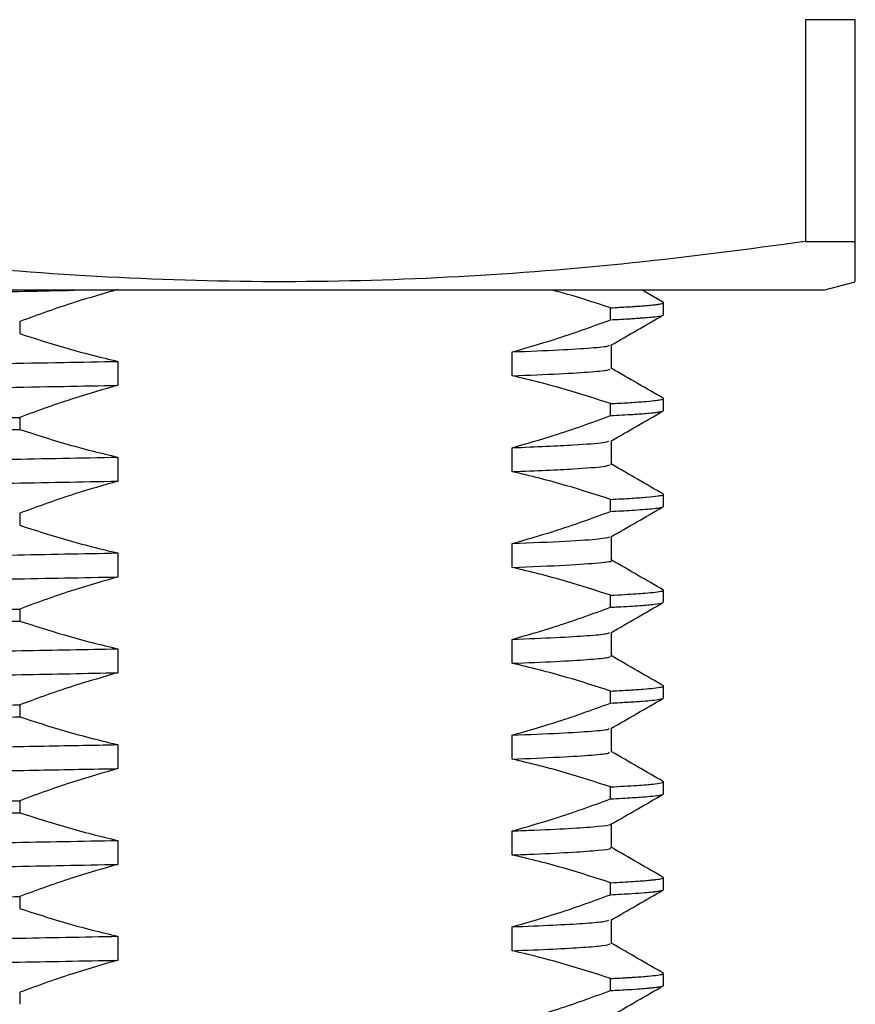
# Model space of a CAD drawing. Header units: millimetres. Extents: x 15 to 415, y 5 to 292.
# Tile 12 of 34: x 78 to 91, y 114 to 130. Entities that reach past the tile are written whole.
import ezdxf

# ---------------------------------------------------------------- set-up
doc = ezdxf.new("R2010")
doc.units = ezdxf.units.MM

msp = doc.modelspace()

# ---------------------------------------------------------------- linework, layer by layer
at = {"color": 7, "linetype": 'Continuous', "lineweight": 25}
for p, q in [((90.67358, 129.87291), (89.89501, 129.87291)), ((89.89501, 129.87291), (89.89501, 126.40022)), ((90.67358, 126.40022), (90.67358, 129.87291)), ((89.89501, 126.40022), (90.67358, 126.40022)), ((90.17358, 125.63657), (55.17358, 125.63657)), ((87.67346, 125.44325), (87.33883, 125.63657)), ((90.17358, 125.63657), (90.67358, 125.77054)), ((86.84283, 125.1752), (86.84283, 125.36271)), ((87.67358, 125.25469), (87.67358, 125.44226)), ((77.59621, 125.14683), (77.59621, 124.95934)), ((86.85891, 124.40659), (86.85891, 124.78159)), ((85.30596, 124.29777), (85.30596, 124.67277)), ((79.13308, 124.52441), (79.13308, 124.14941)), ((87.67358, 123.75494), (87.67358, 123.9424)), ((86.84283, 123.67535), (86.84283, 123.86284)), ((77.59621, 123.64678), (77.59621, 123.45928)), ((85.30596, 122.79777), (85.30596, 123.17277)), ((86.85891, 122.90659), (86.85891, 123.28159)), ((79.13308, 123.02441), (79.13308, 122.64941)), ((87.67358, 122.25494), (87.67358, 122.44244)), ((86.84283, 122.17519), (86.84283, 122.36269)), ((77.59621, 122.14681), (77.59621, 121.95931)), ((86.85891, 121.40659), (86.85891, 121.78159)), ((85.30596, 121.29777), (85.30596, 121.67277)), ((79.13308, 121.52441), (79.13308, 121.14941)), ((86.84283, 120.67525), (86.84283, 120.86275)), ((87.67358, 120.7548), (87.67358, 120.94231)), ((77.59621, 120.64677), (77.59621, 120.45927)), ((86.85891, 119.90659), (86.85891, 120.28159)), ((85.30596, 119.79777), (85.30596, 120.17277)), ((79.13308, 120.02441), (79.13308, 119.64941)), ((86.84283, 119.1752), (86.84283, 119.3627)), ((87.67358, 119.25493), (87.67358, 119.44244)), ((77.59621, 119.14677), (77.59621, 118.95927)), ((86.85891, 118.40659), (86.85891, 118.78159)), ((85.30596, 118.29777), (85.30596, 118.67277)), ((79.13308, 118.52441), (79.13308, 118.14941)), ((87.67358, 117.75493), (87.67358, 117.94244)), ((86.84283, 117.67537), (86.84283, 117.86287)), ((77.59621, 117.6468), (77.59621, 117.4593)), ((85.30596, 116.79777), (85.30596, 117.17277)), ((86.85891, 116.90659), (86.85891, 117.28159)), ((79.13308, 117.02441), (79.13308, 116.64941)), ((87.67358, 116.25478), (87.67358, 116.44243)), ((86.84283, 116.1752), (86.84283, 116.3626)), ((77.59621, 116.14679), (77.59621, 115.95931)), ((86.85891, 115.40659), (86.85891, 115.78159)), ((85.30596, 115.29777), (85.30596, 115.67277)), ((79.13308, 115.52441), (79.13308, 115.14941)), ((86.84283, 114.67519), (86.84283, 114.8629)), ((87.67358, 114.75479), (87.67358, 114.94244)), ((77.59621, 114.64697), (77.59621, 114.45932))]:
    msp.add_line(p, q, dxfattribs=at)
for points, knots in [([(89.89501, 126.40022), (88.99245, 126.28007), (87.18705, 126.03972), (84.46689, 125.82725), (81.72664, 125.74362), (78.97106, 125.82171), (76.20532, 126.0343), (74.36978, 126.27826), (73.45215, 126.40022)], [0, 0, 0, 0, 0.16528675, 0.33062315, 0.49586756, 0.66386443, 0.83195843, 1, 1, 1, 1]), ([(90.67358, 125.77239), (90.67358, 125.78675), (90.67358, 125.81583), (90.67358, 126.03623), (90.67358, 126.2789), (90.67358, 126.40022)], [0, 0, 0, 0, 0.32773737, 0.66392111, 1, 1, 1, 1]), ([(58.51905, 125.16231), (58.51088, 125.16587), (58.4765, 125.18085), (58.73675, 125.20832), (59.30789, 125.24523), (60.21096, 125.2824), (61.38381, 125.31884), (62.80072, 125.35286), (64.43726, 125.38766), (66.15258, 125.42191), (67.87044, 125.45418), (69.52359, 125.48371), (71.20581, 125.51247), (72.89582, 125.53956), (74.54581, 125.56652), (76.14268, 125.59412), (77.4449, 125.61741), (78.19143, 125.63161), (78.45251, 125.63657)], [0, 0, 0, 0, 0.023443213, 0.098753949, 0.175155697, 0.25178512, 0.327763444, 0.402291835, 0.477245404, 0.553475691, 0.614829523, 0.676003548, 0.736553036, 0.796083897, 0.855903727, 0.912399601, 0.969363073, 1, 1, 1, 1]), ([(79.13308, 125.64941), (78.90858, 125.58466), (78.5387, 125.47799), (78.02704, 125.30565), (77.73984, 125.19976), (77.59621, 125.14681)], [0, 0, 0, 0, 0.43563797, 0.71777004, 1, 1, 1, 1]), ([(86.84283, 125.36287), (86.61405, 125.43772), (86.3144, 125.53575), (86.01233, 125.61729), (85.94089, 125.63657)], [0, 0, 0, 0, 0.76350649, 1, 1, 1, 1]), ([(86.84283, 125.36271), (86.89138, 125.3652), (86.98847, 125.37017), (87.10577, 125.37698), (87.20211, 125.38307), (87.2921, 125.38918), (87.38649, 125.39628), (87.48192, 125.40469), (87.56597, 125.4139), (87.63062, 125.42391), (87.66942, 125.43346), (87.66942, 125.43965), (87.66941, 125.44226)], [0, 0, 0, 0, 0.09076975, 0.18153955, 0.24775844, 0.31243148, 0.40740043, 0.51347938, 0.63066797, 0.7589658, 0.89837242, 1, 1, 1, 1]), ([(85.30596, 124.67277), (85.52507, 124.7359), (85.89228, 124.84169), (86.404, 125.01364), (86.69654, 125.12145), (86.84283, 125.17537)], [0, 0, 0, 0, 0.42517395, 0.71253511, 1, 1, 1, 1]), ([(86.84283, 125.1752), (86.89916, 125.17809), (87.0118, 125.18387), (87.14249, 125.19163), (87.2417, 125.19818), (87.31991, 125.2037), (87.41483, 125.21103), (87.52705, 125.22131), (87.62664, 125.23502), (87.67961, 125.24642), (87.66795, 125.25325), (87.66547, 125.25469)], [0, 0, 0, 0, 0.10576631, 0.21153269, 0.28356134, 0.34374545, 0.41721903, 0.55984057, 0.73540253, 0.94389958, 1, 1, 1, 1]), ([(86.85013, 124.77688), (86.98556, 124.85509), (87.2564, 125.01152), (87.52725, 125.16793), (87.66268, 125.24614)], [0, 0, 0, 0, 0.49999184, 1, 1, 1, 1]), ([(77.59621, 124.95931), (77.8293, 124.88419), (78.20619, 124.76275), (78.71933, 124.62255), (78.99892, 124.55623), (79.13308, 124.52441)], [0, 0, 0, 0, 0.45747454, 0.73967805, 1, 1, 1, 1]), ([(85.30596, 124.67277), (85.56425, 124.6833), (86.08002, 124.70434), (86.55946, 124.73559), (86.8132, 124.75984), (86.82171, 124.77315), (86.82403, 124.77677)], [0, 0, 0, 0, 0.29838105, 0.59582343, 0.8899055, 1, 1, 1, 1]), ([(58.5118, 124.03154), (58.5029, 124.03696), (58.47909, 124.05145), (58.68267, 124.07832), (59.1634, 124.11261), (60.00312, 124.14984), (61.12363, 124.1865), (62.49296, 124.22114), (64.0862, 124.2553), (65.88524, 124.29181), (67.85402, 124.329), (69.92621, 124.36587), (72.03896, 124.40116), (74.16061, 124.43485), (76.26019, 124.47103), (77.92112, 124.50118), (78.8503, 124.51899), (79.13308, 124.52441)], [0, 0, 0, 0, 0.03455797, 0.09244391, 0.16582236, 0.23959282, 0.31290792, 0.38495106, 0.45675031, 0.52992593, 0.60368211, 0.67717248, 0.74956864, 0.821127, 0.8940589, 0.96775794, 1, 1, 1, 1]), ([(85.30596, 124.29777), (85.56406, 124.3083), (86.07945, 124.32934), (86.56173, 124.3606), (86.82366, 124.38645), (86.82944, 124.40131), (86.83145, 124.4065)], [0, 0, 0, 0, 0.284822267, 0.568748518, 0.84946715, 1, 1, 1, 1]), ([(87.67346, 123.94325), (87.53813, 124.02143), (87.26747, 124.1778), (86.99679, 124.33417), (86.86146, 124.41235)], [0, 0, 0, 0, 0.50000401, 1, 1, 1, 1]), ([(86.84283, 123.86287), (86.61391, 123.93669), (86.24472, 124.05573), (85.73167, 124.1966), (85.44788, 124.26404), (85.30596, 124.29777)], [0, 0, 0, 0, 0.44930995, 0.72459557, 1, 1, 1, 1]), ([(58.50913, 123.66235), (58.50441, 123.66584), (58.48744, 123.67842), (58.68582, 123.70333), (59.16247, 123.73761), (60.00337, 123.77484), (61.12357, 123.8115), (62.49297, 123.84614), (64.08619, 123.8803), (65.88525, 123.91681), (67.85402, 123.954), (69.92621, 123.99087), (72.03896, 124.02616), (74.16061, 124.05985), (76.2602, 124.09603), (77.92112, 124.12618), (78.8503, 124.14399), (79.13308, 124.14941)], [0, 0, 0, 0, 0.022543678, 0.081149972, 0.15544157, 0.230130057, 0.30435752, 0.377297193, 0.449989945, 0.52407618, 0.598750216, 0.673155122, 0.746452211, 0.818901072, 0.89274056, 0.967356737, 1, 1, 1, 1]), ([(79.13308, 124.14941), (78.90858, 124.08466), (78.5387, 123.97799), (78.02704, 123.80565), (77.73984, 123.69976), (77.59621, 123.64681)], [0, 0, 0, 0, 0.43563797, 0.71777004, 1, 1, 1, 1]), ([(86.84283, 123.86284), (86.9368, 123.86774), (87.1423, 123.87846), (87.36541, 123.89395), (87.52408, 123.90862), (87.62627, 123.92275), (87.6744, 123.93378), (87.66943, 123.94067), (87.66818, 123.9424)], [0, 0, 0, 0, 0.18039619, 0.3945349, 0.5743023, 0.72847683, 0.93173765, 1, 1, 1, 1]), ([(57.68481, 123.19333), (57.68836, 123.19836), (57.69934, 123.21394), (57.95672, 123.24121), (58.46457, 123.27148), (59.09789, 123.2981), (59.74169, 123.32032), (60.32392, 123.3377), (60.7838, 123.34991), (61.11139, 123.35813), (61.50904, 123.36757), (61.97038, 123.37789), (62.4479, 123.38808), (62.85529, 123.39645), (63.14541, 123.40227), (63.48662, 123.40907), (63.98128, 123.41895), (64.74301, 123.43367), (65.70495, 123.45164), (66.96051, 123.47424), (68.39134, 123.499), (69.85248, 123.52316), (71.15329, 123.54402), (72.37795, 123.56293), (73.6325, 123.58185), (74.78834, 123.60013), (75.84596, 123.61727), (76.7382, 123.63211), (77.32112, 123.64207), (77.59621, 123.64678)], [0, 0, 0, 0, 0.03461963, 0.10714215, 0.1814282, 0.23047957, 0.27953095, 0.3255115, 0.34223421, 0.36068142, 0.38085308, 0.40649123, 0.43168258, 0.45081891, 0.46389956, 0.47150269, 0.49690528, 0.5290748, 0.56800993, 0.61370906, 0.67518203, 0.72743187, 0.77150826, 0.81330586, 0.85640915, 0.90341938, 0.9354447, 0.96953454, 1, 1, 1, 1]), ([(85.30596, 123.17277), (85.52507, 123.2359), (85.89228, 123.34169), (86.404, 123.51364), (86.69654, 123.62145), (86.84283, 123.67537)], [0, 0, 0, 0, 0.42517395, 0.71253511, 1, 1, 1, 1]), ([(86.84283, 123.67535), (86.96492, 123.68182), (87.19354, 123.69393), (87.40519, 123.70983), (87.53444, 123.72259), (87.61472, 123.73366), (87.66546, 123.74426), (87.66886, 123.75151), (87.67046, 123.75494)], [0, 0, 0, 0, 0.238065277, 0.445767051, 0.591089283, 0.716674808, 0.866120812, 1, 1, 1, 1]), ([(86.85013, 123.27688), (86.98556, 123.35509), (87.2564, 123.51152), (87.52725, 123.66793), (87.66268, 123.74614)], [0, 0, 0, 0, 0.49999184, 1, 1, 1, 1]), ([(57.67695, 123.00486), (57.68363, 123.01054), (57.69837, 123.02306), (57.8316, 123.03982), (58.00706, 123.05486), (58.19592, 123.06776), (58.4675, 123.08302), (58.82437, 123.09938), (59.22773, 123.11502), (59.57814, 123.1271), (59.85738, 123.13602), (60.0603, 123.1422), (60.21664, 123.1468), (60.31566, 123.14963), (60.36189, 123.15093), (60.37272, 123.15123), (60.37275, 123.15123), (60.37277, 123.15124), (60.37279, 123.15124), (60.37301, 123.15124), (60.37365, 123.15126), (60.37509, 123.1513), (60.37799, 123.15138), (60.38377, 123.15154), (60.39535, 123.15186), (60.41849, 123.1525), (60.46478, 123.15378), (60.60892, 123.15771), (60.94678, 123.16659), (61.43201, 123.17838), (62.01319, 123.1913), (62.53998, 123.20246), (63.03657, 123.2126), (63.4479, 123.22081), (63.83142, 123.22844), (64.28978, 123.23742), (64.88971, 123.24892), (65.65502, 123.26319), (66.56515, 123.27966), (67.54116, 123.29682), (68.58064, 123.31459), (69.60185, 123.33153), (70.6052, 123.34775), (71.53564, 123.36246), (72.43285, 123.37624), (73.35025, 123.39007), (74.31645, 123.40516), (75.35255, 123.42171), (76.27139, 123.43681), (77.02765, 123.44954), (77.41255, 123.45614), (77.59621, 123.45928)], [0, 0, 0, 0, 0.039086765, 0.086162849, 0.111497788, 0.138026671, 0.170235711, 0.209975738, 0.243659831, 0.271286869, 0.288032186, 0.301369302, 0.311298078, 0.317818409, 0.319800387, 0.319803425, 0.319804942, 0.319805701, 0.31980665, 0.31980902, 0.319846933, 0.319922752, 0.320074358, 0.320377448, 0.32098313, 0.322192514, 0.324603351, 0.3293933, 0.34812934, 0.383567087, 0.408688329, 0.437172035, 0.460201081, 0.477774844, 0.492581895, 0.510641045, 0.536691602, 0.567519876, 0.603125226, 0.643028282, 0.677922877, 0.71774037, 0.753339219, 0.78471885, 0.815920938, 0.847585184, 0.880989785, 0.917591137, 0.957388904, 0.979666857, 1, 1, 1, 1]), ([(77.59621, 123.45931), (77.8293, 123.38419), (78.20619, 123.26275), (78.71933, 123.12255), (78.99892, 123.05623), (79.13308, 123.02441)], [0, 0, 0, 0, 0.45747454, 0.73967805, 1, 1, 1, 1]), ([(85.30596, 123.17277), (85.49057, 123.18013), (85.8597, 123.19484), (86.36707, 123.22186), (86.74777, 123.24963), (86.79675, 123.26896), (86.81637, 123.2767)], [0, 0, 0, 0, 0.20872178, 0.41734735, 0.76658737, 1, 1, 1, 1]), ([(58.49963, 122.53153), (58.49479, 122.53245), (58.42895, 122.54488), (58.59541, 122.56847), (59.02647, 122.60507), (59.75712, 122.6398), (60.65668, 122.67179), (61.65418, 122.70052), (62.79987, 122.72758), (64.08655, 122.75524), (65.62901, 122.78669), (67.44095, 122.8214), (69.49779, 122.8584), (71.60517, 122.89419), (73.64208, 122.92639), (75.57826, 122.95916), (77.40861, 122.99162), (78.55757, 123.01347), (79.13308, 123.02441)], [0, 0, 0, 0, 0.00569824, 0.07752224, 0.15071238, 0.22446628, 0.28332657, 0.34157768, 0.39884839, 0.45643463, 0.51491387, 0.58861444, 0.66222262, 0.73490175, 0.80638574, 0.8703118, 0.93503896, 1, 1, 1, 1]), ([(85.30596, 122.79777), (85.4905, 122.80513), (85.85949, 122.81984), (86.36811, 122.84687), (86.76435, 122.87627), (86.81386, 122.89716), (86.83593, 122.90648)], [0, 0, 0, 0, 0.19924468, 0.39839752, 0.73178004, 1, 1, 1, 1]), ([(87.67346, 122.44325), (87.53813, 122.52143), (87.26747, 122.6778), (86.99679, 122.83417), (86.86146, 122.91235)], [0, 0, 0, 0, 0.50000401, 1, 1, 1, 1]), ([(86.84283, 122.36287), (86.61391, 122.43669), (86.24472, 122.55573), (85.73167, 122.6966), (85.44788, 122.76404), (85.30596, 122.79777)], [0, 0, 0, 0, 0.44930995, 0.72459557, 1, 1, 1, 1]), ([(58.49854, 122.1624), (58.52168, 122.17272), (58.57075, 122.19461), (59.03717, 122.23005), (59.75488, 122.2648), (60.65722, 122.29678), (61.65404, 122.32552), (62.79991, 122.35258), (64.08654, 122.38024), (65.62901, 122.41169), (67.44095, 122.4464), (69.49779, 122.4834), (71.60517, 122.51919), (73.64208, 122.55139), (75.57826, 122.58416), (77.40861, 122.61662), (78.55757, 122.63847), (79.13308, 122.64941)], [0, 0, 0, 0, 0.066104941, 0.140200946, 0.214867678, 0.274456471, 0.333428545, 0.391408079, 0.449707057, 0.50891008, 0.583522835, 0.658042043, 0.731620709, 0.803989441, 0.868706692, 0.934234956, 1, 1, 1, 1]), ([(79.13308, 122.64941), (78.90858, 122.58466), (78.5387, 122.47799), (78.02704, 122.30565), (77.73984, 122.19976), (77.59621, 122.14681)], [0, 0, 0, 0, 0.43563797, 0.71777004, 1, 1, 1, 1]), ([(86.84283, 122.36269), (86.96042, 122.36894), (87.18171, 122.38071), (87.42579, 122.39895), (87.57054, 122.41393), (87.64164, 122.42654), (87.67038, 122.43512), (87.67108, 122.44026), (87.67137, 122.44244)], [0, 0, 0, 0, 0.228704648, 0.430405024, 0.66797586, 0.798675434, 0.914780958, 1, 1, 1, 1]), ([(86.84283, 122.17519), (86.95755, 122.18125), (87.151, 122.19147), (87.35249, 122.20591), (87.50068, 122.21878), (87.60741, 122.232), (87.66696, 122.24428), (87.66871, 122.25186), (87.66943, 122.25494)], [0, 0, 0, 0, 0.22243896, 0.37511795, 0.52607156, 0.7043763, 0.87945297, 1, 1, 1, 1]), ([(86.85013, 121.77688), (86.98556, 121.85509), (87.2564, 122.01152), (87.52725, 122.16793), (87.66268, 122.24614)], [0, 0, 0, 0, 0.49999184, 1, 1, 1, 1]), ([(85.30596, 121.67277), (85.52507, 121.7359), (85.89228, 121.84169), (86.404, 122.01364), (86.69654, 122.12145), (86.84283, 122.17537)], [0, 0, 0, 0, 0.42517395, 0.71253511, 1, 1, 1, 1]), ([(77.59621, 121.95931), (77.8293, 121.88419), (78.20619, 121.76275), (78.71933, 121.62255), (78.99892, 121.55623), (79.13308, 121.52441)], [0, 0, 0, 0, 0.45747454, 0.73967805, 1, 1, 1, 1]), ([(85.30596, 121.67277), (85.60222, 121.68511), (86.19315, 121.70974), (86.6997, 121.74492), (86.79157, 121.7667), (86.83429, 121.77682)], [0, 0, 0, 0, 0.34975453, 0.69763923, 1, 1, 1, 1]), ([(58.50092, 121.03161), (58.5062, 121.04146), (58.51638, 121.06046), (58.82985, 121.09015), (59.31921, 121.11972), (60.01234, 121.14954), (60.88644, 121.1789), (62.00617, 121.20965), (63.40896, 121.24094), (65.12596, 121.27676), (67.03274, 121.31377), (69.07128, 121.35089), (71.17205, 121.38708), (73.2938, 121.42078), (75.40473, 121.45605), (77.37772, 121.49102), (78.58067, 121.5139), (79.13308, 121.52441)], [0, 0, 0, 0, 0.06273747, 0.12105006, 0.17993938, 0.23897652, 0.29772609, 0.35576525, 0.42724901, 0.49994485, 0.57355903, 0.64725448, 0.72018858, 0.79174598, 0.86412589, 0.93760546, 1, 1, 1, 1]), ([(85.30596, 121.29777), (85.60578, 121.31011), (86.20381, 121.33475), (86.67782, 121.37128), (86.89381, 121.39471), (86.85639, 121.40635), (86.85559, 121.4066)], [0, 0, 0, 0, 0.33396016, 0.66613493, 0.99285558, 1, 1, 1, 1]), ([(87.67346, 120.94325), (87.53813, 121.02143), (87.26747, 121.1778), (86.99679, 121.33417), (86.86146, 121.41235)], [0, 0, 0, 0, 0.500004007, 1, 1, 1, 1]), ([(86.84283, 120.86287), (86.61391, 120.93669), (86.24472, 121.05573), (85.73167, 121.1966), (85.44788, 121.26404), (85.30596, 121.29777)], [0, 0, 0, 0, 0.44930995, 0.72459557, 1, 1, 1, 1]), ([(58.51457, 120.66244), (58.52023, 120.67037), (58.53244, 120.68746), (58.83138, 120.71516), (59.3188, 120.74472), (60.01245, 120.77454), (60.88641, 120.8039), (62.00618, 120.83465), (63.40895, 120.86594), (65.12597, 120.90176), (67.03274, 120.93877), (69.07128, 120.97589), (71.17205, 121.01208), (73.2938, 121.04578), (75.40473, 121.08105), (77.37772, 121.11602), (78.58067, 121.1389), (79.13308, 121.14941)], [0, 0, 0, 0, 0.05108371, 0.11012135, 0.16974289, 0.22951409, 0.28899414, 0.34775495, 0.42012754, 0.49372726, 0.56825676, 0.64286852, 0.71670947, 0.7891566, 0.86243647, 0.93682969, 1, 1, 1, 1]), ([(79.13308, 121.14941), (78.90858, 121.08466), (78.5387, 120.97799), (78.02704, 120.80565), (77.73984, 120.69976), (77.59621, 120.64681)], [0, 0, 0, 0, 0.43563797, 0.71777004, 1, 1, 1, 1]), ([(86.84283, 120.86275), (86.91826, 120.86666), (87.06659, 120.87433), (87.2425, 120.88552), (87.41126, 120.89802), (87.55669, 120.91221), (87.65843, 120.92761), (87.66442, 120.93766), (87.6672, 120.94231)], [0, 0, 0, 0, 0.143155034, 0.281516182, 0.408187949, 0.605584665, 0.817370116, 1, 1, 1, 1]), ([(86.84283, 120.67525), (86.88019, 120.67715), (87.05849, 120.6862), (87.31389, 120.70216), (87.55184, 120.72333), (87.66703, 120.74068), (87.66448, 120.75137), (87.66366, 120.7548)], [0, 0, 0, 0, 0.0695775, 0.33211626, 0.58057762, 0.86550516, 1, 1, 1, 1]), ([(86.85013, 120.27688), (86.98556, 120.35509), (87.2564, 120.51152), (87.52725, 120.66793), (87.66268, 120.74614)], [0, 0, 0, 0, 0.499991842, 1, 1, 1, 1]), ([(57.67773, 120.19326), (57.68477, 120.19864), (57.70056, 120.21073), (57.82975, 120.22708), (58.00329, 120.24209), (58.18512, 120.25455), (58.44032, 120.26905), (58.76961, 120.28455), (59.15724, 120.29996), (59.57541, 120.31467), (59.98932, 120.32773), (60.33894, 120.33785), (60.62314, 120.3456), (60.89249, 120.35263), (61.2238, 120.36081), (61.59261, 120.36947), (62.01977, 120.37891), (62.5101, 120.38926), (63.02472, 120.39984), (63.48887, 120.40914), (63.90748, 120.41742), (64.34768, 120.42603), (64.92067, 120.43701), (65.67643, 120.45111), (66.60401, 120.46787), (67.60915, 120.4855), (68.79626, 120.50575), (70.05859, 120.52651), (71.38538, 120.54764), (72.51176, 120.56492), (73.52229, 120.58022), (74.50483, 120.59563), (75.56386, 120.61263), (76.60808, 120.62989), (77.28453, 120.64144), (77.59621, 120.64677)], [0, 0, 0, 0, 0.03712421, 0.083352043, 0.108880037, 0.136013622, 0.164752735, 0.202785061, 0.236025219, 0.26445278, 0.298066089, 0.320850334, 0.330320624, 0.349314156, 0.367664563, 0.38537184, 0.408167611, 0.432998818, 0.457014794, 0.480215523, 0.4955781, 0.511889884, 0.536682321, 0.567167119, 0.603343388, 0.645210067, 0.680922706, 0.734259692, 0.7811087, 0.821467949, 0.85276802, 0.887411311, 0.925160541, 0.965516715, 1, 1, 1, 1]), ([(85.30596, 120.17277), (85.52507, 120.2359), (85.89228, 120.34169), (86.404, 120.51364), (86.69654, 120.62145), (86.84283, 120.67537)], [0, 0, 0, 0, 0.42517395, 0.71253511, 1, 1, 1, 1]), ([(57.68101, 120.00482), (57.68373, 120.00975), (57.68852, 120.01845), (57.76813, 120.0316), (57.88085, 120.04441), (58.05314, 120.05845), (58.30496, 120.07439), (58.68092, 120.09344), (59.17586, 120.11348), (59.7189, 120.13192), (60.17495, 120.14571), (60.54397, 120.15602), (60.8657, 120.16444), (61.18886, 120.17247), (61.52173, 120.18032), (61.85743, 120.18786), (62.20236, 120.19524), (62.56277, 120.20281), (62.94301, 120.21064), (63.36149, 120.21911), (63.76062, 120.22702), (64.16658, 120.23499), (64.58748, 120.24315), (65.1206, 120.25327), (65.77283, 120.26536), (66.7053, 120.28219), (67.81805, 120.30166), (69.04453, 120.32237), (70.13619, 120.34022), (71.23324, 120.35771), (72.35528, 120.37509), (73.58588, 120.39364), (74.72855, 120.41167), (75.79849, 120.42899), (76.71495, 120.44421), (77.31138, 120.4544), (77.59621, 120.45927)], [0, 0, 0, 0, 0.03397162, 0.05994618, 0.08826788, 0.11893659, 0.15195215, 0.19186072, 0.24152762, 0.28127698, 0.31110522, 0.3310097, 0.34873546, 0.36709593, 0.38483572, 0.40195482, 0.41882594, 0.4362276, 0.45396965, 0.47205208, 0.49312707, 0.50665275, 0.52436243, 0.54625582, 0.57233259, 0.60259231, 0.6550229, 0.69755698, 0.7365422, 0.77197811, 0.81369936, 0.85443682, 0.90108809, 0.93411287, 0.96853466, 1, 1, 1, 1]), ([(77.59621, 120.45931), (77.8293, 120.38419), (78.20619, 120.26275), (78.71933, 120.12255), (78.99892, 120.05623), (79.13308, 120.02441)], [0, 0, 0, 0, 0.45747454, 0.73967805, 1, 1, 1, 1]), ([(85.30596, 120.17277), (85.5439, 120.18242), (86.02638, 120.20199), (86.5031, 120.23128), (86.78396, 120.25648), (86.81496, 120.27122), (86.82659, 120.27676)], [0, 0, 0, 0, 0.273409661, 0.554403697, 0.832696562, 1, 1, 1, 1]), ([(58.52231, 119.53156), (58.51302, 119.53909), (58.48965, 119.55803), (58.81386, 119.58999), (59.40858, 119.62455), (60.21022, 119.65678), (61.12539, 119.68596), (62.19671, 119.71401), (63.41212, 119.74084), (64.88033, 119.77173), (66.63016, 119.80615), (68.64728, 119.84335), (70.74016, 119.87983), (72.69141, 119.91129), (74.46814, 119.94022), (76.06793, 119.96777), (77.64267, 119.99601), (78.63593, 120.01494), (79.13308, 120.02441)], [0, 0, 0, 0, 0.047970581, 0.120688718, 0.19430878, 0.253312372, 0.311923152, 0.369724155, 0.426874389, 0.484942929, 0.558432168, 0.63217608, 0.705328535, 0.777099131, 0.83191767, 0.887579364, 0.943730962, 1, 1, 1, 1]), ([(85.30596, 119.79777), (85.54378, 119.80742), (86.026, 119.82699), (86.50465, 119.85628), (86.79715, 119.88311), (86.82851, 119.89941), (86.84217, 119.90651)], [0, 0, 0, 0, 0.26100006, 0.52924013, 0.79490162, 1, 1, 1, 1]), ([(86.84283, 119.36287), (86.61391, 119.43669), (86.24472, 119.55573), (85.73167, 119.6966), (85.44788, 119.76404), (85.30596, 119.79777)], [0, 0, 0, 0, 0.44930995, 0.72459557, 1, 1, 1, 1]), ([(87.67346, 119.44325), (87.53813, 119.52143), (87.26747, 119.6778), (86.99679, 119.83417), (86.86146, 119.91235)], [0, 0, 0, 0, 0.50000401, 1, 1, 1, 1]), ([(58.52427, 119.16238), (58.5188, 119.16799), (58.50218, 119.18502), (58.81664, 119.215), (59.408, 119.24955), (60.21037, 119.28178), (61.12535, 119.31096), (62.19672, 119.33901), (63.41211, 119.36584), (64.88033, 119.39673), (66.63016, 119.43115), (68.64728, 119.46835), (70.74016, 119.50483), (72.69142, 119.53629), (74.46814, 119.56522), (76.06793, 119.59277), (77.64267, 119.62101), (78.63593, 119.63994), (79.13308, 119.64941)], [0, 0, 0, 0, 0.03612095, 0.10974419, 0.18428058, 0.24401857, 0.30335887, 0.3618793, 0.41974087, 0.47853218, 0.55293612, 0.6275979, 0.70166086, 0.77432477, 0.82982561, 0.88618011, 0.9430306, 1, 1, 1, 1]), ([(79.13308, 119.64941), (78.90858, 119.58466), (78.5387, 119.47799), (78.02704, 119.30565), (77.73984, 119.19976), (77.59621, 119.14681)], [0, 0, 0, 0, 0.43563797, 0.71777004, 1, 1, 1, 1]), ([(86.84283, 119.3627), (86.93258, 119.36737), (87.13136, 119.37772), (87.3531, 119.39312), (87.53584, 119.40956), (87.64088, 119.42559), (87.68525, 119.43686), (87.67324, 119.44236), (87.67307, 119.44244)], [0, 0, 0, 0, 0.17187266, 0.38065388, 0.56225825, 0.7849658, 0.9969793, 1, 1, 1, 1]), ([(85.30596, 118.67277), (85.52507, 118.7359), (85.89228, 118.84169), (86.404, 119.01364), (86.69654, 119.12145), (86.84283, 119.17537)], [0, 0, 0, 0, 0.42517395, 0.71253511, 1, 1, 1, 1]), ([(86.84283, 119.1752), (86.94017, 119.18029), (87.13486, 119.19046), (87.34515, 119.20509), (87.50928, 119.21961), (87.61224, 119.23281), (87.66621, 119.24478), (87.67035, 119.25183), (87.67218, 119.25493)], [0, 0, 0, 0, 0.18713071, 0.374261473, 0.535606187, 0.725471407, 0.879033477, 1, 1, 1, 1]), ([(86.85013, 118.77688), (86.98556, 118.85509), (87.2564, 119.01152), (87.52725, 119.16793), (87.66268, 119.24614)], [0, 0, 0, 0, 0.499991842, 1, 1, 1, 1]), ([(57.70648, 118.69342), (57.70325, 118.70039), (57.69929, 118.7089), (57.76821, 118.71882), (57.80405, 118.72339), (57.84614, 118.72795), (57.88395, 118.73157), (57.91106, 118.73393), (57.92696, 118.73536), (57.95221, 118.73755), (57.99935, 118.74144), (58.07932, 118.74741), (58.19709, 118.75522), (58.37335, 118.76547), (58.63026, 118.77835), (58.98979, 118.79372), (59.38514, 118.8083), (59.77277, 118.82107), (60.11286, 118.83139), (60.46265, 118.84127), (60.9644, 118.85454), (61.62737, 118.87052), (62.50738, 118.88926), (63.27503, 118.90496), (63.93485, 118.918), (64.45013, 118.92798), (65.00777, 118.93855), (65.65787, 118.95064), (66.398, 118.9641), (67.18845, 118.97806), (67.9613, 118.99141), (68.66261, 119.0033), (69.27405, 119.01352), (69.70724, 119.02069), (69.98938, 119.02531), (70.23292, 119.02927), (70.54777, 119.03432), (70.94858, 119.0407), (71.6663, 119.05199), (72.65472, 119.06704), (73.96566, 119.08705), (75.1034, 119.10518), (76.08889, 119.12129), (76.85957, 119.13417), (77.35646, 119.14267), (77.59621, 119.14677)], [0, 0, 0, 0, 0.04676025, 0.05714036, 0.06752046, 0.07790056, 0.08828065, 0.09218122, 0.0942229, 0.09755875, 0.10651052, 0.1194255, 0.1363035, 0.15714429, 0.18581352, 0.21965719, 0.25669622, 0.28002333, 0.30254889, 0.32427287, 0.34519526, 0.3908851, 0.43192198, 0.47591879, 0.49668853, 0.51860394, 0.54166498, 0.56587162, 0.59713146, 0.62857872, 0.6561808, 0.68352207, 0.70562902, 0.72250111, 0.73011157, 0.73583719, 0.74851659, 0.76364342, 0.77836043, 0.82441853, 0.8675906, 0.9162838, 0.94493481, 0.97343167, 1, 1, 1, 1]), ([(57.69368, 118.50501), (57.68696, 118.50686), (57.65833, 118.51477), (57.74311, 118.52847), (57.84375, 118.54074), (57.91683, 118.54695), (57.92432, 118.54762), (57.93799, 118.54882), (57.98227, 118.5526), (58.06581, 118.55902), (58.20572, 118.56832), (58.40053, 118.57946), (58.67771, 118.59303), (59.0446, 118.60836), (59.44037, 118.6227), (59.81994, 118.63504), (60.29447, 118.6493), (60.94623, 118.6668), (61.79334, 118.6867), (62.53035, 118.70217), (63.14802, 118.71485), (63.66693, 118.72524), (64.24017, 118.73645), (64.87013, 118.74848), (65.60475, 118.76218), (66.4428, 118.77743), (67.33144, 118.79307), (68.1578, 118.80727), (68.93961, 118.82046), (69.61546, 118.83169), (70.17579, 118.84086), (70.5961, 118.8476), (70.97663, 118.85364), (71.36434, 118.85973), (71.74292, 118.86562), (72.11209, 118.87131), (72.61912, 118.87904), (73.28356, 118.88906), (74.21049, 118.90348), (75.28582, 118.9206), (76.45507, 118.9398), (77.22561, 118.95294), (77.59621, 118.95927)], [0, 0, 0, 0, 0.01236447, 0.05273701, 0.09310947, 0.09510785, 0.09568981, 0.09745995, 0.10295164, 0.12018974, 0.13901892, 0.16303522, 0.19223808, 0.22662676, 0.26211632, 0.28472225, 0.30668163, 0.35539155, 0.40058413, 0.44138409, 0.46292745, 0.48603144, 0.51069602, 0.53692114, 0.56470673, 0.59960772, 0.63512894, 0.66570024, 0.69132093, 0.72046632, 0.73847171, 0.75112071, 0.76510727, 0.77874325, 0.79202866, 0.80496349, 0.81754775, 0.84527797, 0.87469851, 0.91503948, 0.95913665, 1, 1, 1, 1]), ([(77.59621, 118.95931), (77.8293, 118.88419), (78.20619, 118.76275), (78.71933, 118.62255), (78.99892, 118.55623), (79.13308, 118.52441)], [0, 0, 0, 0, 0.45747454, 0.73967805, 1, 1, 1, 1]), ([(85.30596, 118.67277), (85.56729, 118.68342), (86.0891, 118.70471), (86.56628, 118.73632), (86.8242, 118.76041), (86.81941, 118.7735), (86.81821, 118.77679)], [0, 0, 0, 0, 0.30191202, 0.60283358, 0.90025882, 1, 1, 1, 1]), ([(58.51709, 118.03151), (58.50583, 118.03675), (58.47501, 118.05107), (58.65997, 118.07531), (59.04066, 118.10454), (59.63501, 118.13432), (60.41811, 118.16397), (61.4511, 118.19537), (62.76716, 118.22713), (64.39922, 118.26187), (66.23359, 118.29857), (68.22647, 118.33578), (70.30974, 118.37249), (72.42618, 118.40726), (74.54626, 118.4413), (76.37604, 118.47319), (77.91027, 118.50105), (78.72538, 118.51662), (79.13308, 118.52441)], [0, 0, 0, 0, 0.03329115, 0.0911495, 0.14979522, 0.20880991, 0.26775913, 0.3262113, 0.3979566, 0.47004678, 0.54338276, 0.61714612, 0.69048953, 0.76259407, 0.83432766, 0.90745312, 0.95370948, 1, 1, 1, 1]), ([(85.30596, 118.29777), (85.56706, 118.30842), (86.08842, 118.32971), (86.56898, 118.36133), (86.83393, 118.38702), (86.82425, 118.40167), (86.82105, 118.40652)], [0, 0, 0, 0, 0.28819136, 0.57543727, 0.85934576, 1, 1, 1, 1]), ([(87.67346, 117.94325), (87.53813, 118.02143), (87.26747, 118.1778), (86.99679, 118.33417), (86.86146, 118.41235)], [0, 0, 0, 0, 0.50000401, 1, 1, 1, 1]), ([(86.84283, 117.86287), (86.61391, 117.93669), (86.24472, 118.05573), (85.73167, 118.1966), (85.44788, 118.26404), (85.30596, 118.29777)], [0, 0, 0, 0, 0.44930995, 0.72459557, 1, 1, 1, 1]), ([(58.51168, 117.66233), (58.50562, 117.66563), (58.48289, 117.67804), (58.66269, 117.70032), (59.03992, 117.72954), (59.6352, 117.75932), (60.41806, 117.78897), (61.45112, 117.82037), (62.76715, 117.85213), (64.39922, 117.88687), (66.23359, 117.92357), (68.22647, 117.96078), (70.30974, 117.99749), (72.42618, 118.03226), (74.54626, 118.0663), (76.37604, 118.09819), (77.91027, 118.12605), (78.72538, 118.14162), (79.13308, 118.14941)], [0, 0, 0, 0, 0.02125984, 0.07983827, 0.13921387, 0.19896305, 0.25864593, 0.31782557, 0.39046379, 0.46345118, 0.53769988, 0.61238127, 0.68663749, 0.75963942, 0.83226578, 0.90630133, 0.95313337, 1, 1, 1, 1]), ([(79.13308, 118.14941), (78.90858, 118.08466), (78.5387, 117.97799), (78.02704, 117.80565), (77.73984, 117.69976), (77.59621, 117.64681)], [0, 0, 0, 0, 0.43563797, 0.71777004, 1, 1, 1, 1]), ([(86.84283, 117.86287), (86.99044, 117.87083), (87.26807, 117.88579), (87.51157, 117.90649), (87.6274, 117.92297), (87.6731, 117.9345), (87.66784, 117.94033), (87.66593, 117.94244)], [0, 0, 0, 0, 0.29276914, 0.55067843, 0.77371911, 0.91799335, 1, 1, 1, 1]), ([(57.67772, 117.19327), (57.67657, 117.19385), (57.66139, 117.20151), (57.73946, 117.21603), (57.93412, 117.23778), (58.26229, 117.2598), (58.7184, 117.28246), (59.2759, 117.30452), (59.84085, 117.32358), (60.3886, 117.33948), (60.91185, 117.35326), (61.48067, 117.36699), (62.05806, 117.37992), (62.5785, 117.39088), (63.0025, 117.39929), (63.34694, 117.40623), (63.71677, 117.41364), (64.19279, 117.42302), (64.78236, 117.43438), (65.49334, 117.44771), (66.3334, 117.46301), (67.22393, 117.47877), (68.0772, 117.49352), (68.82059, 117.50608), (69.47234, 117.5169), (70.05527, 117.52642), (70.59052, 117.53502), (71.10039, 117.5431), (71.60749, 117.55103), (72.11378, 117.55885), (72.52487, 117.5651), (72.83726, 117.56981), (73.28438, 117.57662), (73.83508, 117.58514), (74.49727, 117.59557), (75.04837, 117.60437), (75.62362, 117.61369), (76.22137, 117.62352), (76.8846, 117.6346), (77.34172, 117.64244), (77.59621, 117.6468)], [0, 0, 0, 0, 0.004008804, 0.052889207, 0.099251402, 0.148256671, 0.197262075, 0.246267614, 0.290049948, 0.318040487, 0.351045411, 0.382158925, 0.410771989, 0.439384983, 0.457563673, 0.469794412, 0.486185, 0.506735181, 0.531444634, 0.560312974, 0.59333975, 0.630524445, 0.662099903, 0.688447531, 0.711947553, 0.732599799, 0.750933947, 0.768951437, 0.786637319, 0.804487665, 0.822290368, 0.829890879, 0.837355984, 0.869342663, 0.887879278, 0.907393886, 0.92788647, 0.949357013, 0.971805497, 1, 1, 1, 1]), ([(85.30596, 117.17277), (85.52507, 117.2359), (85.89228, 117.34169), (86.404, 117.51364), (86.69654, 117.62145), (86.84283, 117.67537)], [0, 0, 0, 0, 0.42517395, 0.71253511, 1, 1, 1, 1]), ([(86.84283, 117.67537), (86.96353, 117.68177), (87.19369, 117.69396), (87.42349, 117.71117), (87.57044, 117.72658), (87.65834, 117.74099), (87.66586, 117.7502), (87.66972, 117.75493)], [0, 0, 0, 0, 0.23529561, 0.44870698, 0.64023128, 0.81544556, 1, 1, 1, 1]), ([(86.85013, 117.27688), (86.98556, 117.35509), (87.2564, 117.51152), (87.52725, 117.66793), (87.66268, 117.74614)], [0, 0, 0, 0, 0.499991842, 1, 1, 1, 1]), ([(57.69526, 117.00478), (57.69226, 117.00957), (57.68495, 117.02125), (57.83541, 117.04074), (58.15363, 117.06682), (58.74192, 117.09707), (59.46981, 117.1239), (60.09616, 117.14359), (60.54106, 117.15615), (61.05586, 117.16939), (61.6273, 117.18282), (62.15392, 117.1944), (62.59843, 117.20377), (62.98041, 117.21158), (63.29462, 117.2178), (63.62131, 117.22421), (64.04567, 117.2327), (64.63372, 117.24411), (65.34195, 117.25747), (66.12359, 117.27179), (67.05379, 117.28834), (67.97894, 117.30436), (68.82444, 117.31866), (69.72205, 117.33353), (70.82347, 117.35133), (72.10428, 117.37131), (73.13344, 117.38676), (73.88729, 117.39847), (74.42371, 117.4069), (74.98702, 117.41588), (75.57602, 117.42541), (76.18895, 117.43548), (76.86834, 117.44682), (77.33625, 117.45484), (77.59621, 117.4593)], [0, 0, 0, 0, 0.03291942, 0.08020271, 0.13041161, 0.20339768, 0.27638392, 0.303074, 0.32873728, 0.35884809, 0.39175095, 0.42018225, 0.43795314, 0.45572402, 0.4734949, 0.48056647, 0.49920974, 0.52893097, 0.5549012, 0.58579449, 0.62161014, 0.66182275, 0.68903354, 0.71405734, 0.7586909, 0.80618805, 0.84880035, 0.86663105, 0.88549356, 0.90538785, 0.9263139, 0.9482717, 0.97126121, 1, 1, 1, 1]), ([(77.59621, 117.45931), (77.8293, 117.38419), (78.20619, 117.26275), (78.71933, 117.12255), (78.99892, 117.05623), (79.13308, 117.02441)], [0, 0, 0, 0, 0.45747454, 0.73967805, 1, 1, 1, 1]), ([(85.30596, 117.17277), (85.42236, 117.17733), (85.79186, 117.19181), (86.28346, 117.21626), (86.66774, 117.24548), (86.84676, 117.2656), (86.84041, 117.27578), (86.83974, 117.27686)], [0, 0, 0, 0, 0.12950939, 0.41111616, 0.69105899, 0.96733606, 1, 1, 1, 1]), ([(58.51812, 116.53145), (58.50562, 116.53442), (58.44483, 116.54885), (58.64938, 116.57508), (59.1126, 116.60935), (59.8099, 116.64161), (60.63667, 116.67115), (61.63065, 116.69991), (62.77323, 116.727), (64.05682, 116.75461), (65.47677, 116.7836), (67.01418, 116.81328), (68.63664, 116.84306), (70.30796, 116.87227), (72.04019, 116.90113), (73.82439, 116.92941), (75.64363, 116.96031), (77.43984, 116.9922), (78.56803, 117.01366), (79.13308, 117.02441)], [0, 0, 0, 0, 0.01866494, 0.09078173, 0.16412844, 0.22316258, 0.28202472, 0.34028692, 0.39756909, 0.45512476, 0.51358198, 0.57253025, 0.63153786, 0.6901705, 0.74801014, 0.80979563, 0.87262262, 0.93620347, 1, 1, 1, 1]), ([(85.30596, 116.79777), (85.42238, 116.80233), (85.79195, 116.81681), (86.28256, 116.84125), (86.67099, 116.87049), (86.85287, 116.8922), (86.84109, 116.90393), (86.83844, 116.90657)], [0, 0, 0, 0, 0.12362368, 0.39243225, 0.6596525, 0.92337358, 1, 1, 1, 1]), ([(87.67346, 116.44325), (87.53813, 116.52143), (87.26747, 116.6778), (86.99679, 116.83417), (86.86146, 116.91235)], [0, 0, 0, 0, 0.500004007, 1, 1, 1, 1]), ([(86.84283, 116.36287), (86.61391, 116.43669), (86.24472, 116.55573), (85.73167, 116.6966), (85.44788, 116.76404), (85.30596, 116.79777)], [0, 0, 0, 0, 0.44930995, 0.72459557, 1, 1, 1, 1]), ([(58.49827, 116.16231), (58.4945, 116.16333), (58.4481, 116.17581), (58.65477, 116.20008), (59.11146, 116.23435), (59.81017, 116.26661), (60.63659, 116.29615), (61.63067, 116.32491), (62.77323, 116.352), (64.05682, 116.37961), (65.47677, 116.4086), (67.01418, 116.43828), (68.63664, 116.46806), (70.30796, 116.49727), (72.04019, 116.52613), (73.82439, 116.55441), (75.64363, 116.58531), (77.43984, 116.6172), (78.56803, 116.63866), (79.13308, 116.64941)], [0, 0, 0, 0, 0.006451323, 0.079465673, 0.153725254, 0.213494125, 0.273088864, 0.33207619, 0.390071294, 0.448343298, 0.507528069, 0.56721001, 0.62695203, 0.686314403, 0.744873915, 0.807428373, 0.871037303, 0.935409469, 1, 1, 1, 1]), ([(79.13308, 116.64941), (78.90858, 116.58466), (78.5387, 116.47799), (78.02704, 116.30565), (77.73984, 116.19976), (77.59621, 116.14681)], [0, 0, 0, 0, 0.43563797, 0.71777004, 1, 1, 1, 1]), ([(86.84283, 116.3626), (86.90843, 116.36598), (87.03961, 116.37274), (87.20239, 116.38272), (87.3347, 116.39218), (87.43076, 116.40019), (87.5029, 116.40716), (87.56044, 116.41372), (87.60979, 116.42071), (87.6487, 116.42854), (87.67296, 116.43581), (87.66978, 116.44063), (87.66859, 116.44243)], [0, 0, 0, 0, 0.12380898, 0.24761804, 0.36499411, 0.46713889, 0.54396689, 0.6270875, 0.71650063, 0.81220619, 0.93008689, 1, 1, 1, 1]), ([(86.84283, 116.1752), (86.95924, 116.18134), (87.17114, 116.19251), (87.36957, 116.20697), (87.47431, 116.21657), (87.53723, 116.22342), (87.59065, 116.23003), (87.64377, 116.23938), (87.67551, 116.24791), (87.66955, 116.25333), (87.66795, 116.25478)], [0, 0, 0, 0, 0.22612509, 0.41161209, 0.53453169, 0.58171199, 0.66766864, 0.78841311, 0.94311046, 1, 1, 1, 1]), ([(86.85013, 115.77688), (86.98556, 115.85509), (87.2564, 116.01152), (87.52725, 116.16793), (87.66268, 116.24614)], [0, 0, 0, 0, 0.49999184, 1, 1, 1, 1]), ([(57.67548, 115.69341), (57.67611, 115.69527), (57.67762, 115.69974), (57.70016, 115.70679), (57.73214, 115.71299), (57.76572, 115.71799), (57.79719, 115.72218), (57.84571, 115.72777), (57.92003, 115.73503), (58.03103, 115.74407), (58.18668, 115.75467), (58.3987, 115.76683), (58.68015, 115.78056), (59.01037, 115.79439), (59.47343, 115.81153), (60.08135, 115.83089), (60.89355, 115.85287), (61.68304, 115.87162), (62.40415, 115.88704), (63.07103, 115.90083), (63.81615, 115.91578), (64.81482, 115.93509), (66.1193, 115.95924), (67.67322, 115.98673), (69.11941, 116.01101), (70.3179, 116.03053), (71.26014, 116.04553), (72.09477, 116.05857), (72.95386, 116.07155), (73.91725, 116.08637), (74.73578, 116.09934), (75.3202, 116.10876), (75.63965, 116.11396), (75.96561, 116.1193), (76.29783, 116.1248), (76.63595, 116.13045), (77.07142, 116.1378), (77.39035, 116.14326), (77.59621, 116.14679)], [0, 0, 0, 0, 0.01274731, 0.03063461, 0.0485219, 0.05582621, 0.06488312, 0.07647746, 0.09283493, 0.11250626, 0.13549124, 0.16178966, 0.19140125, 0.22432572, 0.25113342, 0.30203348, 0.35069231, 0.39710969, 0.42859312, 0.45756797, 0.4907663, 0.52818757, 0.58463876, 0.64764452, 0.70494231, 0.74269992, 0.77597819, 0.80477651, 0.83065963, 0.86634701, 0.90617927, 0.9172992, 0.92870361, 0.9403925, 0.95236588, 0.96462373, 0.97716606, 1, 1, 1, 1]), ([(85.30596, 115.67277), (85.52507, 115.7359), (85.89228, 115.84169), (86.404, 116.01364), (86.69654, 116.12145), (86.84283, 116.17537)], [0, 0, 0, 0, 0.42517395, 0.71253511, 1, 1, 1, 1]), ([(77.59621, 115.95931), (77.8293, 115.88419), (78.20619, 115.76275), (78.71933, 115.62255), (78.99892, 115.55623), (79.13308, 115.52441)], [0, 0, 0, 0, 0.45747454, 0.73967805, 1, 1, 1, 1]), ([(85.30596, 115.67277), (85.52804, 115.68173), (85.97185, 115.69963), (86.42899, 115.72636), (86.75393, 115.75235), (86.79672, 115.76871), (86.81766, 115.77671)], [0, 0, 0, 0, 0.25391441, 0.50741479, 0.75899301, 1, 1, 1, 1]), ([(58.4946, 115.03156), (58.49173, 115.03222), (58.43916, 115.04434), (58.58432, 115.0677), (59.01431, 115.10425), (59.78809, 115.14143), (60.84703, 115.1783), (62.16284, 115.2136), (63.70703, 115.24728), (65.46101, 115.28346), (67.26825, 115.3181), (69.04219, 115.35027), (70.71976, 115.37928), (72.40858, 115.40695), (74.09929, 115.434), (75.80272, 115.46311), (77.50566, 115.49343), (78.59007, 115.51408), (79.13308, 115.52441)], [0, 0, 0, 0, 0.00414404, 0.07593531, 0.14910369, 0.22285417, 0.29634044, 0.36873408, 0.44028592, 0.51321026, 0.58690324, 0.64586569, 0.70434868, 0.76194087, 0.81920712, 0.87745363, 0.93863674, 1, 1, 1, 1]), ([(85.30596, 115.29777), (85.52795, 115.30673), (85.97156, 115.32463), (86.43012, 115.35136), (86.77017, 115.37899), (86.81449, 115.39691), (86.83816, 115.40649)], [0, 0, 0, 0, 0.242389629, 0.484384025, 0.724543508, 1, 1, 1, 1]), ([(86.84283, 114.86287), (86.61391, 114.93669), (86.24472, 115.05573), (85.73167, 115.1966), (85.44788, 115.26404), (85.30596, 115.29777)], [0, 0, 0, 0, 0.44930995, 0.72459557, 1, 1, 1, 1]), ([(87.67346, 114.94325), (87.53813, 115.02143), (87.26747, 115.1778), (86.99679, 115.33417), (86.86146, 115.41235)], [0, 0, 0, 0, 0.50000401, 1, 1, 1, 1]), ([(58.50124, 114.66241), (58.52201, 114.67247), (58.56666, 114.69409), (59.02391, 114.72924), (59.78552, 114.76643), (60.8477, 114.8033), (62.16267, 114.8386), (63.70708, 114.87228), (65.461, 114.90846), (67.26825, 114.9431), (69.04219, 114.97527), (70.71976, 115.00428), (72.40858, 115.03195), (74.09929, 115.059), (75.80272, 115.08811), (77.50566, 115.11843), (78.59007, 115.13908), (79.13308, 115.14941)], [0, 0, 0, 0, 0.06448888, 0.13856361, 0.21322764, 0.28762418, 0.36091457, 0.43335272, 0.50718039, 0.58178621, 0.64147903, 0.70068645, 0.75899204, 0.81696765, 0.87593566, 0.93787664, 1, 1, 1, 1]), ([(79.13308, 115.14941), (78.90858, 115.08466), (78.5387, 114.97799), (78.02704, 114.80565), (77.73984, 114.69976), (77.59621, 114.64681)], [0, 0, 0, 0, 0.43563797, 0.71777004, 1, 1, 1, 1]), ([(86.84283, 114.8629), (86.88411, 114.86499), (86.9677, 114.86921), (87.06586, 114.87471), (87.14379, 114.87937), (87.27612, 114.88774), (87.43901, 114.89997), (87.58589, 114.91609), (87.66497, 114.93004), (87.66592, 114.93879), (87.66631, 114.94244)], [0, 0, 0, 0, 0.07689075, 0.1556835, 0.20267137, 0.24870683, 0.46499414, 0.65738136, 0.85731792, 1, 1, 1, 1]), ([(86.84283, 114.67519), (86.9412, 114.68032), (87.11861, 114.68957), (87.30164, 114.70191), (87.4121, 114.71082), (87.47437, 114.71671), (87.51627, 114.7211), (87.56088, 114.72622), (87.61117, 114.73321), (87.65355, 114.74205), (87.67572, 114.74941), (87.67123, 114.75381), (87.67023, 114.75479)], [0, 0, 0, 0, 0.18903078, 0.34092297, 0.4556707, 0.5183764, 0.55933761, 0.61880248, 0.71338687, 0.82766858, 0.96164636, 1, 1, 1, 1]), ([(86.85013, 114.27688), (86.98556, 114.35509), (87.2564, 114.51152), (87.52725, 114.66793), (87.66268, 114.74614)], [0, 0, 0, 0, 0.499991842, 1, 1, 1, 1]), ([(85.30596, 114.17277), (85.52507, 114.2359), (85.89228, 114.34169), (86.404, 114.51364), (86.69654, 114.62145), (86.84283, 114.67537)], [0, 0, 0, 0, 0.42517395, 0.71253511, 1, 1, 1, 1])]:
    msp.add_open_spline(points, degree=3, knots=knots, dxfattribs=at)

doc.saveas('drawing.dxf')
